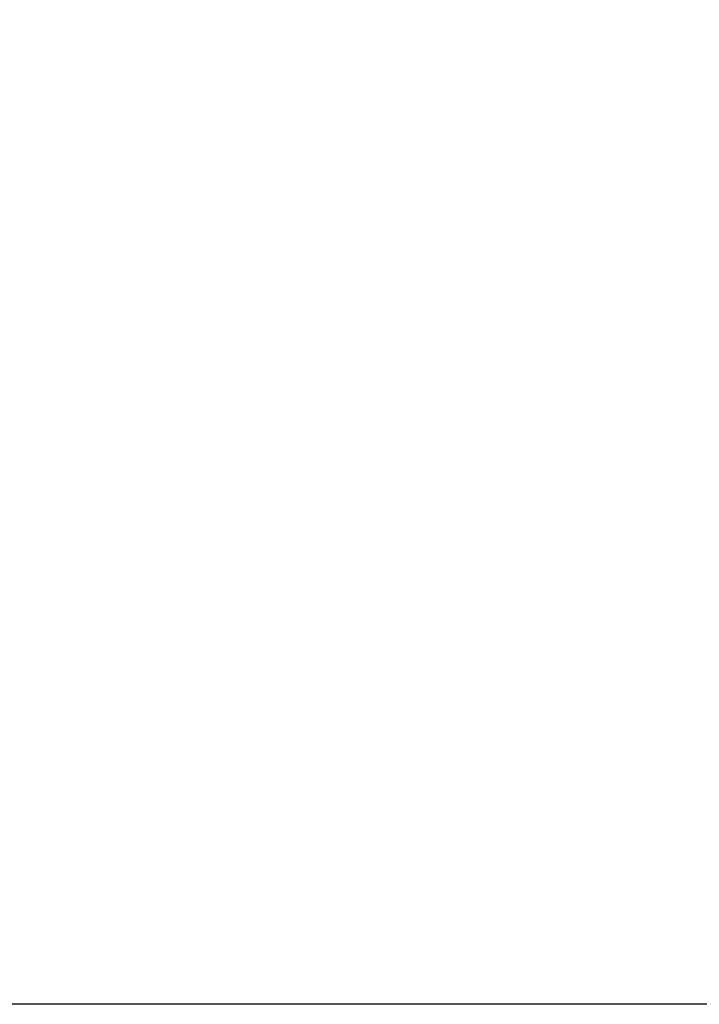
# Model space of a CAD drawing. Header units: millimetres. Extents: x 10 to 13239, y 20 to 10604.
# Tile 20 of 130: x 3136 to 3771, y 848 to 1769. Entities that reach past the tile are written whole.
import ezdxf

# ---------------------------------------------------------------- set-up
doc = ezdxf.new("R2010")
doc.units = ezdxf.units.MM
doc.layers.add('COMPONENT_GEOMETRY', color=7, linetype='Continuous')
doc.styles.add('SLDTEXTSTYLE0', font='TXT', dxfattribs={"width": 0.75})
doc.dimstyles.new('SLDDIMSTYLE1', dxfattribs={"dimtxt": 75, "dimasz": 3.302, "dimexe": 0, "dimexo": 0.0625, "dimgap": 18.75, "dimtad": 0, "dimtih": 1, "dimtoh": 1, "dimdec": 1, "dimrnd": 1e-09, "dimzin": 12, "dimdsep": 46, "dimtxsty": 'SLDTEXTSTYLE0', "dimsah": 1, "dimcen": 0.09, "dimadec": 0, "dimazin": 3, "dimtfac": 1, "dimtdec": 1, "dimtofl": 0, "dimtmove": 0, "dimatfit": 3, "dimfxl": 1, "dimfrac": 2, "dimtolj": 1, "dimtzin": 12, "dimarcsym": 0})

# ---------------------------------------------------------------- blocks, each defined once
blk = doc.blocks.new('_D_5')
at = {"layer": 'COMPONENT_GEOMETRY', "color": 7}
for p, q in [((3876.96, 3780.57), (440.93, 3780.57)), ((444.1, 3780.57), (444.1, 2437.57)), ((294.05, 2422.34), (271.2, 2422.34)), ((271.2, 2422.34), (271.2, 2303.28)), ((594.15, 2422.34), (617.01, 2422.34)), ((617.01, 2422.34), (617.01, 2303.28)), ((271.2, 2303.28), (294.05, 2303.28)), ((617.01, 2303.28), (594.15, 2303.28)), ((444.1, 848.07), (444.1, 2191.06)), ((3787.57, 848.07), (440.93, 848.07))]:
    blk.add_line(p, q, dxfattribs=at)
for points in [[(444.1, 3780.57), (443.59, 3777.27), (444.61, 3777.27)], [(444.1, 848.07), (444.61, 851.37), (443.59, 851.37)]]:
    blk.add_solid(points, dxfattribs=at)
at = {"layer": 'COMPONENT_GEOMETRY', "color": 7, "char_height": 75, "attachment_point": 1, "style": 'SLDTEXTSTYLE0'}
for s, insert in [('9\'7.45"', (294.05, 2399.96)), ('2932.5mm', (197.96, 2287.74))]:
    blk.add_mtext(s, dxfattribs=dict(at, insert=insert))

msp = doc.modelspace()

# ---------------------------------------------------------------- dimensions: what is measured, and where the dimension line sits
at = {"layer": 'COMPONENT_GEOMETRY', "color": 7}
dim = msp.add_linear_dim(base=(444.1, 3780.57), p1=(3788.84, 848.07), p2=(3878.23, 3780.57), angle=90, dimstyle='SLDDIMSTYLE1', dxfattribs=at)
dim.commit()
dim.dimension.update_dxf_attribs({"geometry": '_D_5', "text_midpoint": (444.1, 2314.32), "dimtype": 160})

doc.saveas('drawing.dxf')
